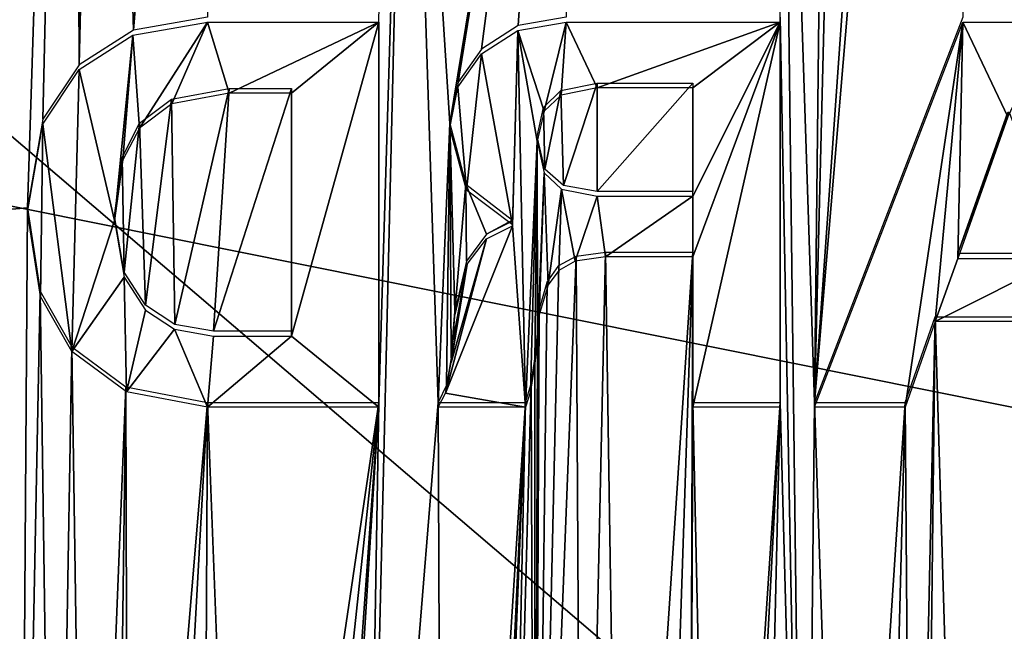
# Model space of a CAD drawing. Header units: millimetres. Extents: x -53 to 54, y -61 to 48.
# Tile 13 of 86: x -6.17 to -1.21, y -21.76 to -18.68. Entities that reach past the tile are written whole.
import ezdxf

# ---------------------------------------------------------------- set-up
doc = ezdxf.new("R2010")
doc.units = ezdxf.units.MM
doc.header["$LTSCALE"] = 65.185185
for name, color, linetype in [('295', 7, 'CONTINUOUS'), ('297', 7, 'CONTINUOUS'), ('299', 7, 'CONTINUOUS'), ('301', 7, 'CONTINUOUS'), ('372', 7, 'CONTINUOUS')]:
    doc.layers.add(name, color=color, linetype=linetype)

msp = doc.modelspace()

# ---------------------------------------------------------------- linework, layer by layer
at = {"layer": '295', "linetype": 'Continuous'}
for points in [[(-24.8083, -2.4065, 25.4119), (-25.7319, -4.2411, 26.0135), (37.8945, -28.4919, 33.965), (-24.8083, -2.4065, 25.4119)], [(30.9449, -14.6432, 29.4242), (-24.8083, -2.4065, 25.4119), (37.8945, -28.4919, 33.965), (30.9449, -14.6432, 29.4242)], [(-25.7319, -4.2411, 26.0135), (-30.9451, -14.6437, 29.4244), (37.8945, -28.4919, 33.965), (-25.7319, -4.2411, 26.0135)], [(-30.9451, -14.6437, 29.4244), (-37.8945, -28.4919, 33.965), (37.8945, -28.4919, 33.965), (-30.9451, -14.6437, 29.4244)]]:
    msp.add_3dface(points, dxfattribs=at)
at = {"layer": '297', "linetype": 'Continuous'}
for points in [[(-1.4667, -12.3139, -27.9828), (-2.1661, -20.611, -30.0103), (-1.548, -11.8574, -27.8712), (-1.4667, -12.3139, -27.9828)], [(-1.548, -11.8574, -27.8712), (-2.1661, -20.611, -30.0103), (-2.0025, -14.0499, -28.407), (-1.548, -11.8574, -27.8712)], [(-1.4183, -18.6681, -29.5355), (-2.1661, -20.611, -30.0103), (-1.4667, -12.3139, -27.9828), (-1.4183, -18.6681, -29.5355)], [(-5.9003, -12.4261, -28.0102), (-6.3507, -19.6477, -29.7749), (-6.3547, -13.7131, -28.3247), (-5.9003, -12.4261, -28.0102)], [(-6.1322, -19.6287, -29.7703), (-6.3507, -19.6477, -29.7749), (-5.9003, -12.4261, -28.0102), (-6.1322, -19.6287, -29.7703)], [(-6.0546, -19.1823, -29.6612), (-6.1322, -19.6287, -29.7703), (-5.9003, -12.4261, -28.0102), (-6.0546, -19.1823, -29.6612)], [(-5.8717, -18.9076, -29.594), (-6.0546, -19.1823, -29.6612), (-5.9003, -12.4261, -28.0102), (-5.8717, -18.9076, -29.594)], [(-5.7476, -13.6683, -28.3137), (-5.8717, -18.9076, -29.594), (-5.9003, -12.4261, -28.0102), (-5.7476, -13.6683, -28.3137)], [(-5.5974, -18.7322, -29.5512), (-5.8717, -18.9076, -29.594), (-5.7476, -13.6683, -28.3137), (-5.5974, -18.7322, -29.5512)], [(-5.284, -14.8505, -28.6026), (-5.5974, -18.7322, -29.5512), (-5.7476, -13.6683, -28.3137), (-5.284, -14.8505, -28.6026)], [(-2.0025, -14.0499, -28.407), (-2.1661, -20.611, -30.0103), (-2.1019, -14.8874, -28.6117), (-2.0025, -14.0499, -28.407)], [(-5.2247, -18.6681, -29.5355), (-5.5974, -18.7322, -29.5512), (-5.284, -14.8505, -28.6026), (-5.2247, -18.6681, -29.5355)], [(-2.1019, -14.8874, -28.6117), (-2.1661, -20.611, -30.0103), (-2.3354, -15.4407, -28.7469), (-2.1019, -14.8874, -28.6117)], [(-2.3354, -15.4407, -28.7469), (-2.2145, -25.2172, -31.1359), (-2.3398, -18.6681, -29.5355), (-2.3354, -15.4407, -28.7469)], [(-2.1661, -20.611, -30.0103), (-2.2145, -25.2172, -31.1359), (-2.3354, -15.4407, -28.7469), (-2.1661, -20.611, -30.0103)], [(-4.0624, -20.611, -30.0103), (-4.4395, -25.2703, -31.1489), (-4.2171, -15.8522, -28.8474), (-4.0624, -20.611, -30.0103)], [(-4.4395, -25.2703, -31.1489), (-4.362, -20.611, -30.0103), (-4.2171, -15.8522, -28.8474), (-4.4395, -25.2703, -31.1489)], [(-4.362, -20.611, -30.0103), (-4.362, -18.6681, -29.5355), (-4.2171, -15.8522, -28.8474), (-4.362, -20.611, -30.0103)], [(-4.0035, -19.2042, -29.6665), (-4.0624, -20.611, -30.0103), (-4.2171, -15.8522, -28.8474), (-4.0035, -19.2042, -29.6665)], [(-3.4738, -15.9804, -28.8788), (-4.0035, -19.2042, -29.6665), (-4.2171, -15.8522, -28.8474), (-3.4738, -15.9804, -28.8788)], [(-3.9623, -18.9946, -29.6153), (-4.0035, -19.2042, -29.6665), (-3.4738, -15.9804, -28.8788), (-3.9623, -18.9946, -29.6153)], [(-3.8446, -18.828, -29.5746), (-3.9623, -18.9946, -29.6153), (-3.4738, -15.9804, -28.8788), (-3.8446, -18.828, -29.5746)], [(-3.6594, -18.7101, -29.5458), (-3.8446, -18.828, -29.5746), (-3.4738, -15.9804, -28.8788), (-3.6594, -18.7101, -29.5458)], [(-3.4181, -18.6681, -29.5355), (-3.6594, -18.7101, -29.5458), (-3.4738, -15.9804, -28.8788), (-3.4181, -18.6681, -29.5355)], [(-2.3398, -20.611, -30.0103), (-2.3398, -18.6681, -29.5355), (-2.2145, -25.2172, -31.1359), (-2.3398, -20.611, -30.0103)], [(-3.4434, -19.0368, -29.6256), (-3.2613, -19.0001, -29.6167), (-3.4304, -19.5157, -29.7427), (-3.4434, -19.0368, -29.6256)], [(-3.4304, -19.5157, -29.7427), (-3.2613, -19.0001, -29.6167), (-3.2613, -19.547, -29.7503), (-3.4304, -19.5157, -29.7427)], [(-3.2613, -19.0001, -29.6167), (-2.7795, -19.0001, -29.6167), (-3.2613, -19.547, -29.7503), (-3.2613, -19.0001, -29.6167)], [(-3.2613, -19.547, -29.7503), (-2.7795, -19.0001, -29.6167), (-2.7795, -19.547, -29.7503), (-3.2613, -19.547, -29.7503)], [(-5.4053, -19.0804, -29.6363), (-5.1155, -19.0273, -29.6233), (-5.389, -20.2175, -29.9142), (-5.4053, -19.0804, -29.6363)], [(-5.389, -20.2175, -29.9142), (-5.1155, -19.0273, -29.6233), (-5.1939, -20.2518, -29.9225), (-5.389, -20.2175, -29.9142)], [(-5.1939, -20.2518, -29.9225), (-4.8018, -19.0273, -29.6233), (-4.8018, -20.2518, -29.9225), (-5.1939, -20.2518, -29.9225)], [(-5.1155, -19.0273, -29.6233), (-4.8018, -19.0273, -29.6233), (-5.1939, -20.2518, -29.9225), (-5.1155, -19.0273, -29.6233)], [(-3.5322, -19.1235, -29.6468), (-3.4434, -19.0368, -29.6256), (-3.5241, -19.4341, -29.7227), (-3.5322, -19.1235, -29.6468)], [(-3.5241, -19.4341, -29.7227), (-3.4434, -19.0368, -29.6256), (-3.4304, -19.5157, -29.7427), (-3.5241, -19.4341, -29.7227)], [(-5.5676, -19.2027, -29.6662), (-5.4053, -19.0804, -29.6363), (-5.5378, -20.1205, -29.8905), (-5.5676, -19.2027, -29.6662)], [(-5.5378, -20.1205, -29.8905), (-5.4053, -19.0804, -29.6363), (-5.389, -20.2175, -29.9142), (-5.5378, -20.1205, -29.8905)], [(-3.5638, -19.2695, -29.6825), (-3.5322, -19.1235, -29.6468), (-3.5241, -19.4341, -29.7227), (-3.5638, -19.2695, -29.6825)], [(-1.4435, -19.86, -29.8268), (-1.1858, -19.147, -29.6526), (-0.9253, -19.86, -29.8268), (-1.4435, -19.86, -29.8268)], [(-1.1914, -19.147, -29.6526), (-1.1858, -19.147, -29.6526), (-1.4435, -19.86, -29.8268), (-1.1914, -19.147, -29.6526)], [(-5.6548, -19.3747, -29.7082), (-5.5676, -19.2027, -29.6662), (-5.6454, -19.9541, -29.8498), (-5.6548, -19.3747, -29.7082)], [(-5.6454, -19.9541, -29.8498), (-5.5676, -19.2027, -29.6662), (-5.5378, -20.1205, -29.8905), (-5.6454, -19.9541, -29.8498)], [(-4.021, -20.5233, -29.9889), (-4.0624, -20.611, -30.0103), (-4.0035, -19.2042, -29.6665), (-4.021, -20.5233, -29.9889)], [(-3.9965, -20.385, -29.9551), (-4.021, -20.5233, -29.9889), (-4.0035, -19.2042, -29.6665), (-3.9965, -20.385, -29.9551)], [(-3.923, -19.5095, -29.7411), (-3.978, -20.1511, -29.8979), (-4.0035, -19.2042, -29.6665), (-3.923, -19.5095, -29.7411)], [(-3.978, -20.1511, -29.8979), (-3.9965, -20.385, -29.9551), (-4.0035, -19.2042, -29.6665), (-3.978, -20.1511, -29.8979)], [(-5.6925, -19.6695, -29.7802), (-5.6548, -19.3747, -29.7082), (-5.6454, -19.9541, -29.8498), (-5.6925, -19.6695, -29.7802)], [(-3.9199, -19.8976, -29.836), (-3.978, -20.1511, -29.8979), (-3.923, -19.5095, -29.7411), (-3.9199, -19.8976, -29.836)], [(-3.687, -19.6912, -29.7855), (-3.8185, -19.7616, -29.8027), (-3.923, -19.5095, -29.7411), (-3.687, -19.6912, -29.7855)], [(-3.8185, -19.7616, -29.8027), (-3.9199, -19.8976, -29.836), (-3.923, -19.5095, -29.7411), (-3.8185, -19.7616, -29.8027)], [(-6.3507, -19.6477, -29.7749), (-6.1322, -19.6287, -29.7703), (-6.1705, -25.2443, -31.1425), (-6.3507, -19.6477, -29.7749)], [(-6.1322, -19.6287, -29.7703), (-6.0677, -20.0485, -29.8728), (-6.1705, -25.2443, -31.1425), (-6.1322, -19.6287, -29.7703)], [(-6.3695, -25.2172, -31.1359), (-6.3507, -19.6477, -29.7749), (-6.1705, -25.2443, -31.1425), (-6.3695, -25.2172, -31.1359)], [(-3.687, -19.6967, -29.7869), (-3.8185, -19.7616, -29.8027), (-3.687, -19.6912, -29.7855), (-3.687, -19.6967, -29.7869)], [(-3.4539, -19.9205, -29.8416), (-3.3664, -19.8722, -29.8298), (-3.5768, -25.2561, -31.1454), (-3.4539, -19.9205, -29.8416)], [(-3.5768, -25.2561, -31.1454), (-3.3664, -19.8722, -29.8298), (-3.3361, -25.2172, -31.1359), (-3.5768, -25.2561, -31.1454)], [(-3.3664, -19.8722, -29.8298), (-3.2193, -19.8518, -29.8248), (-3.3361, -25.2172, -31.1359), (-3.3664, -19.8722, -29.8298)], [(-3.3361, -25.2172, -31.1359), (-3.2193, -19.8518, -29.8248), (-3.1372, -25.2443, -31.1425), (-3.3361, -25.2172, -31.1359)], [(-3.2193, -19.8518, -29.8248), (-2.7795, -19.8518, -29.8248), (-3.1372, -25.2443, -31.1425), (-3.2193, -19.8518, -29.8248)], [(-3.1372, -25.2443, -31.1425), (-2.7795, -19.8518, -29.8248), (-2.961, -25.3233, -31.1618), (-3.1372, -25.2443, -31.1425)], [(-2.961, -25.3233, -31.1618), (-2.7795, -19.8518, -29.8248), (-2.7995, -25.4497, -31.1927), (-2.961, -25.3233, -31.1618)], [(-2.7795, -19.8518, -29.8248), (-2.7795, -20.611, -30.0103), (-2.7995, -25.4497, -31.1927), (-2.7795, -19.8518, -29.8248)], [(-3.5124, -20.0031, -29.8618), (-3.4539, -19.9205, -29.8416), (-3.5768, -25.2561, -31.1454), (-3.5124, -20.0031, -29.8618)], [(-3.5526, -20.1457, -29.8966), (-3.5124, -20.0031, -29.8618), (-3.5768, -25.2561, -31.1454), (-3.5526, -20.1457, -29.8966)], [(-6.1705, -25.2443, -31.1425), (-6.0677, -20.0485, -29.8728), (-5.9944, -25.3233, -31.1618), (-6.1705, -25.2443, -31.1425)], [(-6.0677, -20.0485, -29.8728), (-5.9075, -20.3301, -29.9417), (-5.9944, -25.3233, -31.1618), (-6.0677, -20.0485, -29.8728)], [(-3.9869, -20.2701, -29.927), (-3.9965, -20.385, -29.9551), (-3.978, -20.1511, -29.8979), (-3.9869, -20.2701, -29.927)], [(-3.5625, -20.2649, -29.9257), (-3.5526, -20.1457, -29.8966), (-3.5768, -25.2561, -31.1454), (-3.5625, -20.2649, -29.9257)], [(-1.7096, -20.611, -30.0103), (-1.5583, -20.1783, -29.9046), (-1.6724, -25.4467, -31.192), (-1.7096, -20.611, -30.0103)], [(-1.6724, -25.4467, -31.192), (-1.5583, -20.1783, -29.9046), (-1.6173, -25.2703, -31.1489), (-1.6724, -25.4467, -31.192)], [(-1.5583, -20.1783, -29.9046), (-1.4061, -25.2703, -31.1489), (-1.6173, -25.2703, -31.1489), (-1.5583, -20.1783, -29.9046)], [(-1.5583, -20.1783, -29.9046), (-0.8105, -20.1783, -29.9046), (-1.4061, -25.2703, -31.1489), (-1.5583, -20.1783, -29.9046)], [(-1.4061, -25.2703, -31.1489), (-0.8105, -20.1783, -29.9046), (-1.0019, -27.0955, -31.5949), (-1.4061, -25.2703, -31.1489)], [(-3.5755, -20.3905, -29.9564), (-3.5625, -20.2649, -29.9257), (-3.5768, -25.2561, -31.1454), (-3.5755, -20.3905, -29.9564)], [(-5.9944, -25.3233, -31.1618), (-5.9075, -20.3301, -29.9417), (-5.8329, -25.4497, -31.1927), (-5.9944, -25.3233, -31.1618)], [(-5.9075, -20.3301, -29.9417), (-5.6368, -20.5322, -29.9911), (-5.8329, -25.4497, -31.1927), (-5.9075, -20.3301, -29.9417)], [(-3.5941, -20.5164, -29.9872), (-3.5755, -20.3905, -29.9564), (-3.5768, -25.2561, -31.1454), (-3.5941, -20.5164, -29.9872)], [(-5.8329, -25.4497, -31.1927), (-5.6368, -20.5322, -29.9911), (-5.7031, -25.6063, -31.231), (-5.8329, -25.4497, -31.1927)], [(-5.7031, -25.6063, -31.231), (-5.6368, -20.5322, -29.9911), (-5.6231, -25.375, -31.1745), (-5.7031, -25.6063, -31.231)], [(-5.6368, -20.5322, -29.9911), (-5.2247, -20.611, -30.0103), (-5.6231, -25.375, -31.1745), (-5.6368, -20.5322, -29.9911)], [(-3.6226, -20.611, -30.0103), (-3.5941, -20.5164, -29.9872), (-3.7248, -25.349, -31.1681), (-3.6226, -20.611, -30.0103)], [(-3.7248, -25.349, -31.1681), (-3.5941, -20.5164, -29.9872), (-3.5768, -25.2561, -31.1454), (-3.7248, -25.349, -31.1681)], [(-5.6231, -25.375, -31.1745), (-5.2247, -20.611, -30.0103), (-5.4817, -25.2603, -31.1465), (-5.6231, -25.375, -31.1745)], [(-5.4817, -25.2603, -31.1465), (-5.2247, -20.611, -30.0103), (-5.2479, -25.2172, -31.1359), (-5.4817, -25.2603, -31.1465)], [(-5.2479, -25.2172, -31.1359), (-5.2247, -20.611, -30.0103), (-5.0472, -25.2441, -31.1425), (-5.2479, -25.2172, -31.1359)], [(-5.2247, -20.611, -30.0103), (-4.362, -20.611, -30.0103), (-5.0472, -25.2441, -31.1425), (-5.2247, -20.611, -30.0103)], [(-5.0472, -25.2441, -31.1425), (-4.362, -20.611, -30.0103), (-4.8655, -25.3233, -31.1618), (-5.0472, -25.2441, -31.1425)], [(-4.8655, -25.3233, -31.1618), (-4.362, -20.611, -30.0103), (-4.7057, -25.4467, -31.192), (-4.8655, -25.3233, -31.1618)], [(-4.7057, -25.4467, -31.192), (-4.362, -20.611, -30.0103), (-4.6507, -25.2703, -31.1489), (-4.7057, -25.4467, -31.192)], [(-4.362, -20.611, -30.0103), (-4.4395, -25.2703, -31.1489), (-4.6507, -25.2703, -31.1489), (-4.362, -20.611, -30.0103)], [(-4.4395, -25.2703, -31.1489), (-4.0624, -20.611, -30.0103), (-4.0353, -27.0955, -31.5949), (-4.4395, -25.2703, -31.1489)], [(-4.0624, -20.611, -30.0103), (-3.6226, -20.611, -30.0103), (-4.0353, -27.0955, -31.5949), (-4.0624, -20.611, -30.0103)], [(-3.6226, -20.611, -30.0103), (-3.8568, -25.6983, -31.2535), (-4.0353, -27.0955, -31.5949), (-3.6226, -20.611, -30.0103)], [(-3.8568, -25.6983, -31.2535), (-3.6226, -20.611, -30.0103), (-3.8196, -25.491, -31.2028), (-3.8568, -25.6983, -31.2535)], [(-3.8196, -25.491, -31.2028), (-3.6226, -20.611, -30.0103), (-3.7248, -25.349, -31.1681), (-3.8196, -25.491, -31.2028)], [(-2.7995, -25.4497, -31.1927), (-2.7795, -20.611, -30.0103), (-2.6697, -25.6063, -31.231), (-2.7995, -25.4497, -31.1927)], [(-2.7795, -20.611, -30.0103), (-2.3398, -20.611, -30.0103), (-2.6697, -25.6063, -31.231), (-2.7795, -20.611, -30.0103)], [(-2.6697, -25.6063, -31.231), (-2.3398, -20.611, -30.0103), (-2.5898, -25.375, -31.1745), (-2.6697, -25.6063, -31.231)], [(-2.5898, -25.375, -31.1745), (-2.3398, -20.611, -30.0103), (-2.4484, -25.2603, -31.1465), (-2.5898, -25.375, -31.1745)], [(-2.4484, -25.2603, -31.1465), (-2.3398, -20.611, -30.0103), (-2.2145, -25.2172, -31.1359), (-2.4484, -25.2603, -31.1465)], [(-2.2145, -25.2172, -31.1359), (-2.1661, -20.611, -30.0103), (-2.0138, -25.2441, -31.1425), (-2.2145, -25.2172, -31.1359)], [(-2.1661, -20.611, -30.0103), (-1.7096, -20.611, -30.0103), (-2.0138, -25.2441, -31.1425), (-2.1661, -20.611, -30.0103)], [(-2.0138, -25.2441, -31.1425), (-1.7096, -20.611, -30.0103), (-1.8322, -25.3233, -31.1618), (-2.0138, -25.2441, -31.1425)], [(-1.8322, -25.3233, -31.1618), (-1.7096, -20.611, -30.0103), (-1.6724, -25.4467, -31.192), (-1.8322, -25.3233, -31.1618)]]:
    msp.add_3dface(points, dxfattribs=at)
at = {"layer": '299', "color": 2, "linetype": 'Continuous'}
for points in [[(28.9339, -15.3348, 27.4032), (-36.3198, -30.4787, 32.3037), (23.6123, -4.4076, 23.8672), (28.9339, -15.3348, 27.4032)], [(-36.3198, -30.4787, 32.3037), (-28.9365, -15.3402, 27.4049), (23.6123, -4.4076, 23.8672), (-36.3198, -30.4787, 32.3037)], [(36.3198, -30.4787, 32.3037), (-36.3198, -30.4787, 32.3037), (28.9339, -15.3348, 27.4032), (36.3198, -30.4787, 32.3037)]]:
    msp.add_3dface(points, dxfattribs=at)
at = {"layer": '301', "color": 2, "linetype": 'Continuous'}
for points in [[(-29.1334, -26.5315, -29.3937), (36.4979, -55.7928, -36.7232), (-23.5662, -4.4271, -23.8569), (-29.1334, -26.5315, -29.3937)], [(23.5662, -4.4271, -23.8569), (-23.5662, -4.4271, -23.8569), (29.133, -26.53, -29.3933), (23.5662, -4.4271, -23.8569)], [(36.4979, -55.7928, -36.7232), (29.133, -26.53, -29.3933), (-23.5662, -4.4271, -23.8569), (36.4979, -55.7928, -36.7232)]]:
    msp.add_3dface(points, dxfattribs=at)
at = {"layer": '372', "linetype": 'Continuous'}
for points in [[(-5.601, -18.7573, -29.4544), (-5.2247, -18.6919, -29.4384), (-5.5676, -19.2264, -29.569), (-5.601, -18.7573, -29.4544)], [(-5.5676, -19.2264, -29.569), (-5.2247, -18.6919, -29.4384), (-5.4049, -19.104, -29.5391), (-5.5676, -19.2264, -29.569)], [(-5.4049, -19.104, -29.5391), (-5.2247, -18.6919, -29.4384), (-5.1155, -19.051, -29.5262), (-5.4049, -19.104, -29.5391)], [(-5.2247, -18.6919, -29.4384), (-4.362, -18.6919, -29.4384), (-5.1155, -19.051, -29.5262), (-5.2247, -18.6919, -29.4384)], [(-4.362, -18.6919, -29.4384), (-4.8018, -19.051, -29.5262), (-5.1155, -19.051, -29.5262), (-4.362, -18.6919, -29.4384)], [(-4.362, -18.6919, -29.4384), (-4.362, -20.6347, -29.9132), (-4.8018, -20.2755, -29.8254), (-4.362, -18.6919, -29.4384)], [(-4.8018, -19.051, -29.5262), (-4.362, -18.6919, -29.4384), (-4.8018, -20.2755, -29.8254), (-4.8018, -19.051, -29.5262)], [(-3.6616, -18.7347, -29.4489), (-3.4181, -18.6919, -29.4384), (-3.5286, -19.1408, -29.5481), (-3.6616, -18.7347, -29.4489)], [(-3.5286, -19.1408, -29.5481), (-3.4181, -18.6919, -29.4384), (-3.4432, -19.0604, -29.5285), (-3.5286, -19.1408, -29.5481)], [(-3.4432, -19.0604, -29.5285), (-3.4181, -18.6919, -29.4384), (-3.2613, -19.0238, -29.5195), (-3.4432, -19.0604, -29.5285)], [(-3.4181, -18.6919, -29.4384), (-2.3398, -18.6919, -29.4384), (-3.2613, -19.0238, -29.5195), (-3.4181, -18.6919, -29.4384)], [(-2.3398, -18.6919, -29.4384), (-2.7795, -19.0238, -29.5195), (-3.2613, -19.0238, -29.5195), (-2.3398, -18.6919, -29.4384)], [(-2.3398, -18.6919, -29.4384), (-2.3398, -20.6347, -29.9132), (-2.7795, -20.6347, -29.9132), (-2.3398, -18.6919, -29.4384)], [(-2.7795, -19.8755, -29.7276), (-2.3398, -18.6919, -29.4384), (-2.7795, -20.6347, -29.9132), (-2.7795, -19.8755, -29.7276)], [(-2.3398, -18.6919, -29.4384), (-2.7795, -19.8755, -29.7276), (-2.7795, -19.5708, -29.6532), (-2.3398, -18.6919, -29.4384)], [(-2.7795, -19.0238, -29.5195), (-2.3398, -18.6919, -29.4384), (-2.7795, -19.5708, -29.6532), (-2.7795, -19.0238, -29.5195)], [(-2.1661, -20.6347, -29.9132), (-1.4183, -18.6919, -29.4384), (-1.7096, -20.6347, -29.9132), (-2.1661, -20.6347, -29.9132)], [(-1.7096, -20.6347, -29.9132), (-1.4183, -18.6919, -29.4384), (-1.5583, -20.2021, -29.8074), (-1.7096, -20.6347, -29.9132)], [(-1.5583, -20.2021, -29.8074), (-1.4183, -18.6919, -29.4384), (-1.4435, -19.8837, -29.7296), (-1.5583, -20.2021, -29.8074)], [(-1.4435, -19.8837, -29.7296), (-1.4183, -18.6919, -29.4384), (-1.1914, -19.1708, -29.5554), (-1.4435, -19.8837, -29.7296)], [(-1.4183, -18.6919, -29.4384), (-0.9674, -18.6919, -29.4384), (-1.1914, -19.1708, -29.5554), (-1.4183, -18.6919, -29.4384)], [(-3.8446, -18.8517, -29.4775), (-3.6616, -18.7347, -29.4489), (-3.687, -19.715, -29.6884), (-3.8446, -18.8517, -29.4775)], [(-3.687, -19.7204, -29.6897), (-3.6616, -18.7347, -29.4489), (-3.6226, -20.6347, -29.9132), (-3.687, -19.7204, -29.6897)], [(-3.687, -19.715, -29.6884), (-3.6616, -18.7347, -29.4489), (-3.687, -19.7204, -29.6897), (-3.687, -19.715, -29.6884)], [(-3.5638, -19.2932, -29.5853), (-3.6616, -18.7347, -29.4489), (-3.5286, -19.1408, -29.5481), (-3.5638, -19.2932, -29.5853)], [(-3.6226, -20.6347, -29.9132), (-3.6616, -18.7347, -29.4489), (-3.5638, -19.2932, -29.5853), (-3.6226, -20.6347, -29.9132)], [(-5.8717, -18.9313, -29.4969), (-5.601, -18.7573, -29.4544), (-5.6925, -19.6932, -29.6831), (-5.8717, -18.9313, -29.4969)], [(-5.6925, -19.6932, -29.6831), (-5.601, -18.7573, -29.4544), (-5.6511, -19.3865, -29.6081), (-5.6925, -19.6932, -29.6831)], [(-5.6511, -19.3865, -29.6081), (-5.601, -18.7573, -29.4544), (-5.5676, -19.2264, -29.569), (-5.6511, -19.3865, -29.6081)], [(-3.963, -19.0201, -29.5186), (-3.8446, -18.8517, -29.4775), (-3.9191, -19.5392, -29.6454), (-3.963, -19.0201, -29.5186)], [(-3.9191, -19.5392, -29.6454), (-3.8446, -18.8517, -29.4775), (-3.687, -19.715, -29.6884), (-3.9191, -19.5392, -29.6454)], [(-6.0552, -19.2076, -29.5644), (-5.8717, -18.9313, -29.4969), (-5.9075, -20.3539, -29.8445), (-6.0552, -19.2076, -29.5644)], [(-5.9075, -20.3539, -29.8445), (-5.8717, -18.9313, -29.4969), (-5.6925, -19.6932, -29.6831), (-5.9075, -20.3539, -29.8445)], [(-4.0035, -19.2279, -29.5694), (-3.963, -19.0201, -29.5186), (-3.9191, -19.5392, -29.6454), (-4.0035, -19.2279, -29.5694)], [(-6.1322, -19.6524, -29.6731), (-6.0552, -19.2076, -29.5644), (-6.0664, -20.0759, -29.7766), (-6.1322, -19.6524, -29.6731)], [(-6.0664, -20.0759, -29.7766), (-6.0552, -19.2076, -29.5644), (-5.9075, -20.3539, -29.8445), (-6.0664, -20.0759, -29.7766)], [(-3.5973, -20.5552, -29.8937), (-3.6226, -20.6347, -29.9132), (-3.5638, -19.2932, -29.5853), (-3.5973, -20.5552, -29.8937)], [(-3.5755, -20.4142, -29.8593), (-3.5973, -20.5552, -29.8937), (-3.5638, -19.2932, -29.5853), (-3.5755, -20.4142, -29.8593)], [(-3.5625, -20.2886, -29.8286), (-3.5755, -20.4142, -29.8593), (-3.5638, -19.2932, -29.5853), (-3.5625, -20.2886, -29.8286)], [(-3.5276, -19.452, -29.6241), (-3.5625, -20.2886, -29.8286), (-3.5638, -19.2932, -29.5853), (-3.5276, -19.452, -29.6241)], [(-3.5526, -20.1694, -29.7995), (-3.5625, -20.2886, -29.8286), (-3.5276, -19.452, -29.6241), (-3.5526, -20.1694, -29.7995)], [(-3.5075, -20.0167, -29.7621), (-3.5526, -20.1694, -29.7995), (-3.5276, -19.452, -29.6241), (-3.5075, -20.0167, -29.7621)], [(-3.4414, -19.534, -29.6442), (-3.5075, -20.0167, -29.7621), (-3.5276, -19.452, -29.6241), (-3.4414, -19.534, -29.6442)], [(-3.4539, -19.9443, -29.7444), (-3.5075, -20.0167, -29.7621), (-3.4414, -19.534, -29.6442), (-3.4539, -19.9443, -29.7444)], [(-3.3714, -19.8977, -29.733), (-3.4539, -19.9443, -29.7444), (-3.4414, -19.534, -29.6442), (-3.3714, -19.8977, -29.733)], [(-3.2613, -19.5708, -29.6532), (-3.3714, -19.8977, -29.733), (-3.4414, -19.534, -29.6442), (-3.2613, -19.5708, -29.6532)], [(-3.2193, -19.8755, -29.7276), (-3.3714, -19.8977, -29.733), (-3.2613, -19.5708, -29.6532), (-3.2193, -19.8755, -29.7276)], [(-2.7795, -19.5708, -29.6532), (-3.2193, -19.8755, -29.7276), (-3.2613, -19.5708, -29.6532), (-2.7795, -19.5708, -29.6532)], [(-2.7795, -19.8755, -29.7276), (-3.2193, -19.8755, -29.7276), (-2.7795, -19.5708, -29.6532), (-2.7795, -19.8755, -29.7276)], [(-5.645, -19.9788, -29.7529), (-5.9075, -20.3539, -29.8445), (-5.6925, -19.6932, -29.6831), (-5.645, -19.9788, -29.7529)], [(-4.0261, -20.5631, -29.8957), (-3.687, -19.7204, -29.6897), (-3.6226, -20.6347, -29.9132), (-4.0261, -20.5631, -29.8957)], [(-3.8185, -19.7853, -29.7056), (-3.687, -19.7204, -29.6897), (-4.0261, -20.5631, -29.8957), (-3.8185, -19.7853, -29.7056)], [(-3.9965, -20.4087, -29.8579), (-3.8185, -19.7853, -29.7056), (-4.0261, -20.5631, -29.8957), (-3.9965, -20.4087, -29.8579)], [(-3.9157, -19.9125, -29.7367), (-3.8185, -19.7853, -29.7056), (-3.9965, -20.4087, -29.8579), (-3.9157, -19.9125, -29.7367)], [(-0.8105, -20.2021, -29.8074), (-1.5583, -20.2021, -29.8074), (-0.9253, -19.8837, -29.7296), (-0.8105, -20.2021, -29.8074)], [(-0.9253, -19.8837, -29.7296), (-1.5583, -20.2021, -29.8074), (-1.4435, -19.8837, -29.7296), (-0.9253, -19.8837, -29.7296)], [(-3.987, -20.295, -29.8302), (-3.9157, -19.9125, -29.7367), (-3.9965, -20.4087, -29.8579), (-3.987, -20.295, -29.8302)], [(-3.978, -20.1749, -29.8008), (-3.9157, -19.9125, -29.7367), (-3.987, -20.295, -29.8302), (-3.978, -20.1749, -29.8008)], [(-5.6336, -20.5573, -29.8942), (-5.9075, -20.3539, -29.8445), (-5.645, -19.9788, -29.7529), (-5.6336, -20.5573, -29.8942)], [(-5.5378, -20.1443, -29.7933), (-5.6336, -20.5573, -29.8942), (-5.645, -19.9788, -29.7529), (-5.5378, -20.1443, -29.7933)], [(-5.391, -20.2405, -29.8168), (-5.6336, -20.5573, -29.8942), (-5.5378, -20.1443, -29.7933), (-5.391, -20.2405, -29.8168)], [(-5.2247, -20.6347, -29.9132), (-5.6336, -20.5573, -29.8942), (-5.391, -20.2405, -29.8168), (-5.2247, -20.6347, -29.9132)], [(-5.1939, -20.2755, -29.8254), (-5.2247, -20.6347, -29.9132), (-5.391, -20.2405, -29.8168), (-5.1939, -20.2755, -29.8254)], [(-4.8018, -20.2755, -29.8254), (-5.2247, -20.6347, -29.9132), (-5.1939, -20.2755, -29.8254), (-4.8018, -20.2755, -29.8254)], [(-4.362, -20.6347, -29.9132), (-5.2247, -20.6347, -29.9132), (-4.8018, -20.2755, -29.8254), (-4.362, -20.6347, -29.9132)], [(-4.0624, -20.6347, -29.9132), (-4.0261, -20.5631, -29.8957), (-3.6226, -20.6347, -29.9132), (-4.0624, -20.6347, -29.9132)]]:
    msp.add_3dface(points, dxfattribs=at)

doc.saveas('drawing.dxf')
